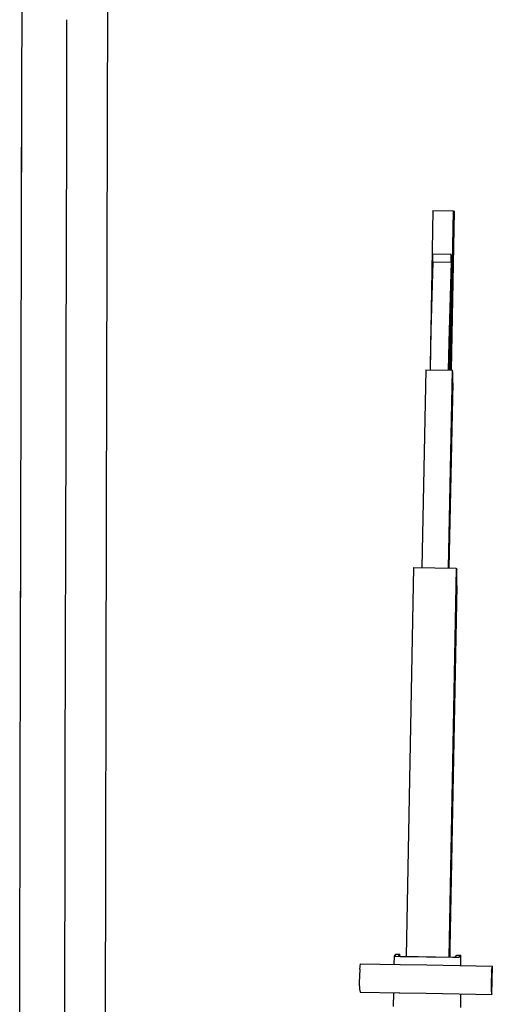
# Model space of a CAD drawing. Header units: millimetres. Extents: x 96940 to 101272, y 432237 to 434659.
# Tile 56 of 256: x 97675.248 to 97675.49, y 432612.756 to 432613.261. Entities that reach past the tile are written whole.
import ezdxf

# ---------------------------------------------------------------- set-up
doc = ezdxf.new("R2010")
doc.units = ezdxf.units.MM
doc.layers.add('citadis', color=7, linetype='Continuous')

msp = doc.modelspace()

# ---------------------------------------------------------------- linework, layer by layer
at = {"layer": 'citadis', "color": 7}
for p, q in [((97675.29348, 432613.64151), (97675.29206, 432613.00646)), ((97675.24859, 432613.16981), (97675.24883, 432613.27798)), ((97675.27173, 432613.19285), (97675.27188, 432613.26068)), ((97675.24858, 432613.16548), (97675.24866, 432613.19933)), ((97675.27164, 432613.15459), (97675.27173, 432613.19285)), ((97675.24837, 432613.06874), (97675.24858, 432613.16548)), ((97675.45962, 432613.16284), (97675.45817, 432613.08114)), ((97675.45962, 432613.16284), (97675.47002, 432613.16267)), ((97675.47002, 432613.16267), (97675.46857, 432613.08097)), ((97675.47051, 432613.16252), (97675.46907, 432613.08096)), ((97675.47002, 432613.16267), (97675.47051, 432613.16252)), ((97675.27147, 432613.0749), (97675.27164, 432613.15459)), ((97675.45961, 432613.13653), (97675.45969, 432613.14068)), ((97675.45969, 432613.14068), (97675.46905, 432613.14053)), ((97675.46897, 432613.13638), (97675.46905, 432613.14053)), ((97675.46905, 432613.14053), (97675.46911, 432613.14042)), ((97675.45961, 432613.13653), (97675.45849, 432613.09547)), ((97675.45961, 432613.13653), (97675.46897, 432613.13638)), ((97675.46897, 432613.13638), (97675.46785, 432613.09531)), ((97675.46893, 432613.13063), (97675.46783, 432613.08098)), ((97675.45849, 432613.09547), (97675.45819, 432613.08114)), ((97675.46785, 432613.09531), (97675.46755, 432613.08099)), ((97675.24837, 432613.06834), (97675.24841, 432613.08582)), ((97675.45609, 432613.08117), (97675.45398, 432612.97986)), ((97675.45609, 432613.08117), (97675.46961, 432613.08095)), ((97675.46961, 432613.08095), (97675.4675, 432612.97965)), ((97675.46961, 432613.08095), (97675.46976, 432613.08077)), ((97675.46982, 432613.08019), (97675.46976, 432613.08077)), ((97675.46982, 432613.07446), (97675.46982, 432613.08019)), ((97675.27144, 432613.06431), (97675.27147, 432613.0749)), ((97675.46982, 432613.07446), (97675.46785, 432612.97964)), ((97675.24792, 432612.86745), (97675.24837, 432613.06834)), ((97675.27125, 432612.97939), (97675.27144, 432613.06431)), ((97675.29206, 432613.00646), (97675.29133, 432612.69499)), ((97675.27119, 432612.95265), (97675.27125, 432612.97939)), ((97675.44977, 432612.97993), (97675.446, 432612.78056)), ((97675.44977, 432612.97993), (97675.47161, 432612.97958)), ((97675.47161, 432612.97958), (97675.46784, 432612.7802)), ((97675.47161, 432612.97958), (97675.47184, 432612.97863)), ((97675.47194, 432612.97688), (97675.47184, 432612.97863)), ((97675.24811, 432612.95277), (97675.24816, 432612.97563)), ((97675.47192, 432612.97045), (97675.47194, 432612.97688)), ((97675.47192, 432612.97045), (97675.46841, 432612.78492)), ((97675.47168, 432612.97187), (97675.47161, 432612.96999)), ((97675.47161, 432612.96999), (97675.47164, 432612.96883)), ((97675.47164, 432612.96883), (97675.47166, 432612.96888)), ((97675.47166, 432612.96888), (97675.47173, 432612.97077)), ((97675.4717, 432612.97193), (97675.47168, 432612.97187)), ((97675.47173, 432612.97077), (97675.4717, 432612.97193)), ((97675.27099, 432612.86154), (97675.27119, 432612.95265)), ((97675.2479, 432612.85508), (97675.24792, 432612.86745)), ((97675.2477, 432612.7649), (97675.24792, 432612.86614)), ((97675.27091, 432612.82806), (97675.27099, 432612.86154)), ((97675.27078, 432612.76881), (97675.27091, 432612.82806)), ((97675.24773, 432612.77956), (97675.24774, 432612.78612)), ((97675.43988, 432612.7807), (97675.44064, 432612.78168)), ((97675.44064, 432612.78168), (97675.44272, 432612.78165)), ((97675.44196, 432612.78067), (97675.44272, 432612.78165)), ((97675.44274, 432612.78061), (97675.44272, 432612.78165)), ((97675.46841, 432612.78492), (97675.46835, 432612.78019)), ((97675.42211, 432612.774), (97675.42255, 432612.77668)), ((97675.42255, 432612.77668), (97675.44263, 432612.77636)), ((97675.43982, 432612.7764), (97675.43988, 432612.7807)), ((97675.43988, 432612.7807), (97675.44072, 432612.78059)), ((97675.44072, 432612.78059), (97675.44289, 432612.78051)), ((97675.44196, 432612.78067), (97675.44226, 432612.78063)), ((97675.44226, 432612.78063), (97675.44296, 432612.7806)), ((97675.44263, 432612.77636), (97675.44283, 432612.77635)), ((97675.44283, 432612.77635), (97675.45655, 432612.77613)), ((97675.44289, 432612.78051), (97675.46993, 432612.78007)), ((97675.44296, 432612.7806), (97675.47, 432612.78017)), ((97675.46993, 432612.78007), (97675.47288, 432612.78011)), ((97675.47, 432612.78017), (97675.47072, 432612.78017)), ((97675.47108, 432612.7802), (97675.47184, 432612.78118)), ((97675.47184, 432612.78118), (97675.47392, 432612.78115)), ((97675.47288, 432612.78011), (97675.47315, 432612.78016)), ((97675.47315, 432612.78016), (97675.47392, 432612.78115)), ((97675.47399, 432612.77585), (97675.47392, 432612.78115)), ((97675.42211, 432612.774), (97675.42187, 432612.76696)), ((97675.45655, 432612.77613), (97675.49014, 432612.77559)), ((97675.4897, 432612.77291), (97675.48946, 432612.76586)), ((97675.4897, 432612.77291), (97675.49014, 432612.77559)), ((97675.48992, 432612.76104), (97675.49014, 432612.77559)), ((97675.27068, 432612.72406), (97675.27078, 432612.76881)), ((97675.42187, 432612.76696), (97675.42196, 432612.76379)), ((97675.24762, 432612.72454), (97675.2477, 432612.7649)), ((97675.42196, 432612.76379), (97675.42233, 432612.76213)), ((97675.42233, 432612.76213), (97675.44242, 432612.76181)), ((97675.4395, 432612.7549), (97675.4396, 432612.76185)), ((97675.44242, 432612.76181), (97675.44262, 432612.7618)), ((97675.44262, 432612.7618), (97675.45612, 432612.76158)), ((97675.45612, 432612.76158), (97675.48992, 432612.76104)), ((97675.47398, 432612.75604), (97675.47401, 432612.76129)), ((97675.48946, 432612.76586), (97675.48955, 432612.7627)), ((97675.48955, 432612.7627), (97675.48992, 432612.76104)), ((97675.47396, 432612.75435), (97675.47398, 432612.75604))]:
    msp.add_line(p, q, dxfattribs=at)

doc.saveas('drawing.dxf')
